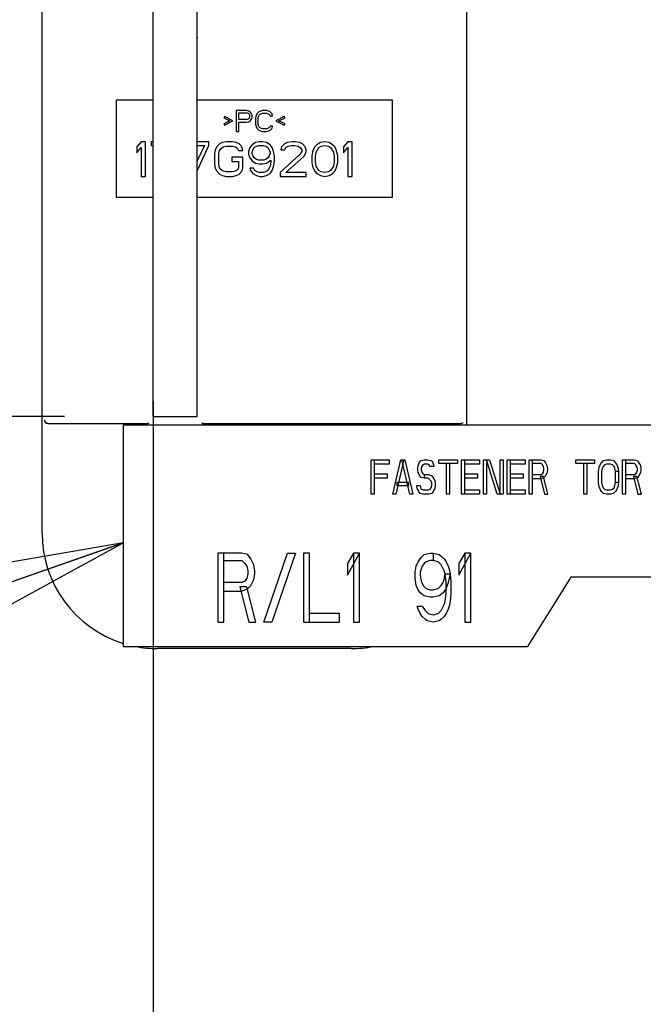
# Paper-space layout 'SUBMITTAL_E2H_2_2' of a CAD drawing. Header units: millimetres. Extents: x 0 to 841, y 0 to 594.
# Tile 9 of 24: x 345 to 368, y 446 to 482. Entities that reach past the tile are written whole.
import ezdxf

# ---------------------------------------------------------------- set-up
doc = ezdxf.new("R2010")
doc.units = ezdxf.units.MM
doc.header["$LTSCALE"] = 46.255
doc.layers.get('0').update_dxf_attribs({"linetype": 'CONTINUOUS'})
doc.layers.add('DRAFTS', color=7, linetype='CONTINUOUS')
doc.layers.add('ROUNDS', color=7, linetype='CONTINUOUS')
doc.styles.get("Standard").update_dxf_attribs({"font": 'txt', "width": 0.725})
doc.dimstyles.new('DIMSTYLE_4', dxfattribs={"dimtxt": 3.5, "dimasz": 4.8, "dimexe": 3.2, "dimexo": 1.6, "dimgap": 0.875, "dimtad": 0, "dimtih": 1, "dimtoh": 1, "dimdec": 1, "dimzin": 0, "dimdsep": 46, "dimtxsty": 'STANDARD', "dimblk": 'CLOSED', "dimblk1": 'CLOSED', "dimblk2": 'CLOSED', "dimcen": 0.09, "dimadec": 0, "dimazin": 0, "dimtp": 0.4, "dimtm": 0.4, "dimtfac": 1, "dimtdec": 1, "dimtofl": 0, "dimtmove": 0, "dimatfit": 3, "dimldrblk": 'CLOSED', "dimfxl": 1, "dimtolj": 1, "dimtzin": 0, "dimarcsym": 0})
doc.dimstyles.get("Standard").update_dxf_attribs({"dimtxt": 3.5, "dimasz": 4.8, "dimexe": 3.2, "dimexo": 1.6, "dimtad": 0, "dimtih": 1, "dimtoh": 1, "dimdec": 1, "dimzin": 0, "dimdsep": 46, "dimtxsty": 'STANDARD', "dimblk": 'CLOSED', "dimblk1": 'CLOSED', "dimblk2": 'CLOSED', "dimcen": 0.09, "dimadec": 0, "dimazin": 0, "dimtol": 1, "dimtp": 0.4, "dimtm": 0.4, "dimtfac": 1, "dimtdec": 1, "dimtofl": 0, "dimtmove": 0, "dimatfit": 3, "dimldrblk": 'CLOSED', "dimfxl": 1, "dimtolj": 1, "dimtzin": 0, "dimarcsym": 0})

# ---------------------------------------------------------------- blocks, each defined once
blk = doc.blocks.new('*D68')
at = {"color": 2, "linetype": 'CONTINUOUS'}
blk.add_line((350.132, 468.01), (350.132, 298.087), dxfattribs=at)
at = {"color": 2, "linetype": 'CONTINUOUS', "insert": (348.382, 296.337), "char_height": 3.5, "width": 12.6875, "attachment_point": 3, "rotation": 90, "line_spacing_factor": 0.9}
blk.add_mtext('89\\P[3.5]', dxfattribs=at)
blk = doc.blocks.new('_CLOSED')
at = {"color": 0, "linetype": 'BYBLOCK'}
for p, q in [((0, 0), (-1, 0.1667)), ((-1, 0.1667), (-1, -0.1667)), ((-1, -0.1667), (0, 0)), ((-1, 0), (0, 0))]:
    blk.add_line(p, q, dxfattribs=at)
blk = doc.blocks.new('*D89')
at = {"color": 2, "linetype": 'CONTINUOUS'}
blk.add_line((346.932, 467.46), (312.498, 467.46), dxfattribs=at)
at = {"color": 2, "linetype": 'CONTINUOUS', "insert": (310.748, 469.21), "char_height": 3.5, "width": 15.225, "attachment_point": 3, "line_spacing_factor": 0.9}
blk.add_mtext('6X 613\\P[24.1]', dxfattribs=at)

psp = doc.layouts.new('SUBMITTAL_E2H_2_2')

# ---------------------------------------------------------------- linework, layer by layer
at = {"color": 7, "linetype": 'CONTINUOUS'}
for p, q in [((348.794, 478.894), (348.794, 475.394)), ((350.132, 478.894), (348.794, 478.894)), ((358.794, 478.894), (351.732, 478.894)), ((358.794, 475.394), (358.794, 478.894)), ((353.138, 478.519), (353.138, 477.769)), ((353.513, 478.519), (353.138, 478.519)), ((353.591, 478.503), (353.513, 478.519)), ((353.654, 478.455), (353.591, 478.503)), ((353.701, 478.392), (353.654, 478.455)), ((353.951, 478.471), (353.888, 478.408)), ((354.013, 478.503), (353.951, 478.471)), ((354.091, 478.519), (354.013, 478.503)), ((354.232, 478.519), (354.091, 478.519)), ((354.31, 478.503), (354.232, 478.519)), ((354.373, 478.471), (354.31, 478.503)), ((354.435, 478.408), (354.373, 478.471)), ((352.716, 478.312), (352.685, 478.264)), ((352.685, 478.264), (352.904, 478.152)), ((352.904, 478.152), (352.685, 478.04)), ((353.013, 478.152), (352.716, 478.312)), ((352.716, 477.993), (353.013, 478.152)), ((353.232, 478.2), (353.232, 478.439)), ((353.232, 478.439), (353.529, 478.439)), ((353.529, 478.2), (353.232, 478.2)), ((353.232, 477.769), (353.232, 478.104)), ((353.232, 478.104), (353.513, 478.104)), ((353.513, 478.104), (353.591, 478.12)), ((353.529, 478.439), (353.576, 478.423)), ((353.576, 478.216), (353.529, 478.2)), ((353.576, 478.423), (353.607, 478.392)), ((353.607, 478.248), (353.576, 478.216)), ((353.591, 478.12), (353.654, 478.168)), ((353.607, 478.392), (353.623, 478.344)), ((353.623, 478.296), (353.607, 478.248)), ((353.623, 478.344), (353.623, 478.296)), ((353.654, 478.168), (353.701, 478.232)), ((353.716, 478.344), (353.701, 478.392)), ((353.701, 478.232), (353.716, 478.28)), ((353.716, 478.28), (353.716, 478.344)), ((353.857, 478.344), (353.841, 478.264)), ((353.841, 478.264), (353.841, 478.025)), ((353.888, 478.408), (353.857, 478.344)), ((353.935, 478.264), (353.951, 478.328)), ((353.935, 478.025), (353.935, 478.264)), ((353.951, 478.328), (353.982, 478.376)), ((353.982, 478.376), (354.029, 478.408)), ((354.029, 478.408), (354.091, 478.423)), ((354.091, 478.423), (354.232, 478.423)), ((354.232, 478.423), (354.294, 478.408)), ((354.294, 478.408), (354.341, 478.376)), ((354.341, 478.376), (354.357, 478.328)), ((354.357, 478.328), (354.451, 478.328)), ((354.451, 478.328), (354.435, 478.408)), ((354.873, 478.312), (354.576, 478.152)), ((354.576, 478.152), (354.873, 477.993)), ((354.685, 478.152), (354.904, 478.264)), ((354.904, 478.04), (354.685, 478.152)), ((354.904, 478.264), (354.873, 478.312)), ((352.685, 478.04), (352.716, 477.993)), ((353.138, 477.769), (353.232, 477.769)), ((353.841, 478.025), (353.857, 477.945)), ((353.857, 477.945), (353.888, 477.881)), ((353.888, 477.881), (353.951, 477.817)), ((353.951, 477.961), (353.935, 478.025)), ((353.982, 477.913), (353.951, 477.961)), ((353.951, 477.817), (354.013, 477.785)), ((354.029, 477.881), (353.982, 477.913)), ((354.013, 477.785), (354.091, 477.769)), ((354.091, 477.865), (354.029, 477.881)), ((354.232, 477.865), (354.091, 477.865)), ((354.091, 477.769), (354.232, 477.769)), ((354.294, 477.881), (354.232, 477.865)), ((354.232, 477.769), (354.31, 477.785)), ((354.341, 477.913), (354.294, 477.881)), ((354.31, 477.785), (354.373, 477.817)), ((354.357, 477.961), (354.341, 477.913)), ((354.451, 477.961), (354.357, 477.961)), ((354.373, 477.817), (354.435, 477.881)), ((354.435, 477.881), (354.451, 477.961)), ((354.873, 477.993), (354.904, 478.04)), ((349.701, 477.394), (349.544, 477.208)), ((349.857, 477.394), (349.701, 477.394)), ((349.857, 476.144), (349.857, 477.394)), ((350.065, 477.394), (350.065, 477.261)), ((350.132, 477.394), (350.065, 477.394)), ((352.149, 477.394), (351.732, 477.394)), ((352.149, 477.261), (352.149, 477.394)), ((352.774, 477.394), (352.643, 477.368)), ((353.008, 477.394), (352.774, 477.394)), ((353.138, 477.368), (353.008, 477.394)), ((353.972, 477.394), (353.841, 477.368)), ((354.102, 477.394), (353.972, 477.394)), ((354.232, 477.368), (354.102, 477.394)), ((355.169, 477.394), (354.987, 477.368)), ((355.274, 477.394), (355.169, 477.394)), ((355.43, 477.368), (355.274, 477.394)), ((356.341, 477.394), (356.185, 477.368)), ((356.498, 477.368), (356.341, 477.394)), ((357.175, 477.394), (357.018, 477.208)), ((357.331, 477.394), (357.175, 477.394)), ((357.331, 476.144), (357.331, 477.394)), ((349.544, 477.208), (349.544, 476.995)), ((349.544, 476.995), (349.701, 477.181)), ((349.701, 477.181), (349.701, 476.144)), ((350.065, 477.261), (350.132, 477.261)), ((351.992, 477.261), (351.732, 476.702)), ((351.732, 477.261), (351.992, 477.261)), ((351.734, 476.372), (352.149, 477.261)), ((352.383, 477.102), (352.357, 476.969)), ((352.435, 477.208), (352.383, 477.102)), ((352.539, 477.314), (352.435, 477.208)), ((352.513, 476.969), (352.539, 477.075)), ((352.643, 477.368), (352.539, 477.314)), ((352.539, 477.075), (352.591, 477.155)), ((352.591, 477.155), (352.669, 477.208)), ((352.669, 477.208), (352.774, 477.235)), ((352.774, 477.235), (353.008, 477.235)), ((353.008, 477.235), (353.112, 477.208)), ((353.112, 477.208), (353.19, 477.155)), ((353.242, 477.314), (353.138, 477.368)), ((353.19, 477.155), (353.216, 477.075)), ((353.216, 477.075), (353.373, 477.075)), ((353.347, 477.208), (353.242, 477.314)), ((353.373, 477.075), (353.347, 477.208)), ((353.633, 477.181), (353.581, 477.048)), ((353.581, 477.048), (353.581, 476.942)), ((353.711, 477.288), (353.633, 477.181)), ((353.841, 477.368), (353.711, 477.288)), ((353.711, 477.022), (353.737, 477.102)), ((353.737, 477.102), (353.789, 477.181)), ((353.789, 477.181), (353.867, 477.235)), ((353.867, 477.235), (353.946, 477.261)), ((353.946, 477.261), (354.128, 477.261)), ((354.128, 477.261), (354.206, 477.235)), ((354.206, 477.235), (354.284, 477.181)), ((354.362, 477.288), (354.232, 477.368)), ((354.284, 477.181), (354.336, 477.102)), ((354.336, 477.102), (354.362, 477.022)), ((354.44, 477.181), (354.362, 477.288)), ((354.492, 477.048), (354.44, 477.181)), ((354.518, 476.862), (354.492, 477.048)), ((354.779, 477.208), (354.753, 477.102)), ((354.753, 477.102), (354.883, 477.102)), ((354.883, 477.314), (354.779, 477.208)), ((354.987, 477.368), (354.883, 477.314)), ((354.883, 477.102), (354.935, 477.181)), ((354.935, 477.181), (355.013, 477.235)), ((355.013, 477.235), (355.143, 477.261)), ((355.143, 477.261), (355.248, 477.261)), ((355.248, 477.261), (355.378, 477.235)), ((355.378, 477.235), (355.456, 477.181)), ((355.534, 477.314), (355.43, 477.368)), ((355.456, 477.181), (355.508, 477.102)), ((355.508, 477.048), (355.456, 476.942)), ((355.508, 477.102), (355.508, 477.048)), ((355.638, 477.208), (355.534, 477.314)), ((355.664, 477.102), (355.638, 477.208)), ((355.638, 476.942), (355.664, 477.048)), ((355.664, 477.048), (355.664, 477.102)), ((355.925, 477.102), (355.899, 477.022)), ((355.977, 477.208), (355.925, 477.102)), ((356.055, 477.288), (355.977, 477.208)), ((356.029, 477.022), (356.133, 477.181)), ((356.185, 477.368), (356.055, 477.288)), ((356.133, 477.181), (356.211, 477.235)), ((356.211, 477.235), (356.341, 477.261)), ((356.341, 477.261), (356.472, 477.235)), ((356.472, 477.235), (356.55, 477.181)), ((356.628, 477.288), (356.498, 477.368)), ((356.55, 477.181), (356.654, 477.022)), ((356.706, 477.208), (356.628, 477.288)), ((356.758, 477.102), (356.706, 477.208)), ((356.784, 477.022), (356.758, 477.102)), ((357.018, 477.208), (357.018, 476.995)), ((357.018, 476.995), (357.175, 477.181)), ((357.175, 477.181), (357.175, 476.144)), ((352.357, 476.969), (352.357, 476.57)), ((352.513, 476.57), (352.513, 476.969)), ((352.982, 476.836), (352.982, 476.676)), ((353.373, 476.836), (352.982, 476.836)), ((352.982, 476.676), (353.216, 476.676)), ((353.216, 476.676), (353.216, 476.463)), ((353.373, 476.437), (353.373, 476.836)), ((353.581, 476.942), (353.633, 476.809)), ((353.633, 476.809), (353.711, 476.703)), ((353.711, 476.969), (353.711, 477.022)), ((353.737, 476.889), (353.711, 476.969)), ((353.711, 476.703), (353.841, 476.623)), ((353.789, 476.809), (353.737, 476.889)), ((353.867, 476.756), (353.789, 476.809)), ((353.946, 476.729), (353.867, 476.756)), ((354.128, 476.729), (353.946, 476.729)), ((354.206, 476.756), (354.128, 476.729)), ((354.284, 476.809), (354.206, 476.756)), ((354.232, 476.623), (354.388, 476.729)), ((354.336, 476.889), (354.284, 476.809)), ((354.362, 476.969), (354.336, 476.889)), ((354.362, 477.022), (354.362, 476.969)), ((354.388, 476.676), (354.362, 476.517)), ((354.388, 476.729), (354.388, 476.676)), ((354.492, 476.49), (354.518, 476.676)), ((354.518, 476.676), (354.518, 476.862)), ((355.456, 476.942), (354.727, 476.277)), ((354.935, 476.277), (355.586, 476.862)), ((355.586, 476.862), (355.638, 476.942)), ((355.899, 477.022), (355.873, 476.889)), ((355.873, 476.889), (355.873, 476.65)), ((356.003, 476.862), (356.029, 477.022)), ((356.003, 476.676), (356.003, 476.862)), ((356.029, 476.517), (356.003, 476.676)), ((356.654, 477.022), (356.68, 476.862)), ((356.68, 476.676), (356.654, 476.517)), ((356.68, 476.862), (356.68, 476.676)), ((356.81, 476.889), (356.784, 477.022)), ((356.81, 476.65), (356.81, 476.889)), ((352.357, 476.57), (352.383, 476.437)), ((352.383, 476.437), (352.435, 476.33)), ((352.435, 476.33), (352.539, 476.224)), ((352.539, 476.463), (352.513, 476.57)), ((352.591, 476.384), (352.539, 476.463)), ((352.669, 476.33), (352.591, 476.384)), ((352.774, 476.304), (352.669, 476.33)), ((353.112, 476.33), (353.008, 476.304)), ((353.19, 476.384), (353.112, 476.33)), ((353.216, 476.463), (353.19, 476.384)), ((353.242, 476.224), (353.347, 476.33)), ((353.347, 476.33), (353.373, 476.437)), ((353.633, 476.437), (353.659, 476.357)), ((353.763, 476.437), (353.633, 476.437)), ((353.659, 476.357), (353.737, 476.251)), ((353.815, 476.357), (353.763, 476.437)), ((353.893, 476.304), (353.815, 476.357)), ((353.841, 476.623), (353.972, 476.596)), ((353.972, 476.596), (354.102, 476.596)), ((354.102, 476.596), (354.232, 476.623)), ((354.284, 476.357), (354.206, 476.304)), ((354.336, 476.437), (354.284, 476.357)), ((354.362, 476.517), (354.336, 476.437)), ((354.362, 476.251), (354.44, 476.357)), ((354.44, 476.357), (354.492, 476.49)), ((355.873, 476.65), (355.899, 476.517)), ((355.899, 476.517), (355.925, 476.437)), ((355.925, 476.437), (355.977, 476.33)), ((355.977, 476.33), (356.055, 476.251)), ((356.133, 476.357), (356.029, 476.517)), ((356.211, 476.304), (356.133, 476.357)), ((356.55, 476.357), (356.472, 476.304)), ((356.654, 476.517), (356.55, 476.357)), ((356.628, 476.251), (356.706, 476.33)), ((356.706, 476.33), (356.758, 476.437)), ((356.758, 476.437), (356.784, 476.517)), ((356.784, 476.517), (356.81, 476.65)), ((349.701, 476.144), (349.857, 476.144)), ((352.539, 476.224), (352.643, 476.171)), ((352.643, 476.171), (352.774, 476.144)), ((353.008, 476.304), (352.774, 476.304)), ((352.774, 476.144), (353.008, 476.144)), ((353.008, 476.144), (353.138, 476.171)), ((353.138, 476.171), (353.242, 476.224)), ((353.737, 476.251), (353.867, 476.171)), ((353.867, 476.171), (353.998, 476.144)), ((353.972, 476.277), (353.893, 476.304)), ((354.128, 476.277), (353.972, 476.277)), ((353.998, 476.144), (354.102, 476.144)), ((354.102, 476.144), (354.232, 476.171)), ((354.206, 476.304), (354.128, 476.277)), ((354.232, 476.171), (354.362, 476.251)), ((354.727, 476.277), (354.727, 476.144)), ((354.727, 476.144), (355.664, 476.144)), ((355.664, 476.277), (354.935, 476.277)), ((355.664, 476.144), (355.664, 476.277)), ((356.055, 476.251), (356.185, 476.171)), ((356.185, 476.171), (356.341, 476.144)), ((356.341, 476.277), (356.211, 476.304)), ((356.472, 476.304), (356.341, 476.277)), ((356.341, 476.144), (356.498, 476.171)), ((356.498, 476.171), (356.628, 476.251)), ((357.175, 476.144), (357.331, 476.144)), ((348.794, 475.394), (350.132, 475.394)), ((351.732, 475.394), (358.794, 475.394)), ((349.053, 467.148), (349.053, 459.148)), ((369.178, 467.148), (349.053, 467.148)), ((358.02, 464.648), (358.02, 465.898)), ((358.02, 465.898), (358.667, 465.898)), ((358.128, 465.898), (358.128, 464.648)), ((358.667, 465.738), (358.128, 465.738)), ((358.667, 465.898), (358.667, 465.738)), ((358.81, 464.648), (359.098, 465.898)), ((359.206, 465.898), (358.918, 464.648)), ((359.098, 465.898), (359.242, 465.898)), ((359.421, 464.648), (359.134, 465.898)), ((359.242, 465.898), (359.529, 464.648)), ((359.709, 465.579), (359.727, 465.685)), ((359.727, 465.685), (359.781, 465.844)), ((359.781, 465.844), (359.835, 465.871)), ((359.835, 465.871), (359.942, 465.898)), ((359.853, 465.658), (359.835, 465.579)), ((359.888, 465.711), (359.853, 465.658)), ((359.942, 465.738), (359.888, 465.711)), ((359.942, 465.898), (360.068, 465.898)), ((360.068, 465.738), (359.942, 465.738)), ((360.068, 465.898), (360.176, 465.871)), ((360.122, 465.711), (360.068, 465.738)), ((360.14, 465.658), (360.122, 465.711)), ((360.284, 465.658), (360.14, 465.658)), ((360.176, 465.871), (360.23, 465.844)), ((360.23, 465.844), (360.284, 465.685)), ((360.284, 465.685), (360.284, 465.658)), ((360.463, 465.765), (360.463, 465.898)), ((360.463, 465.898), (361.146, 465.898)), ((361.146, 465.765), (360.463, 465.765)), ((360.751, 464.648), (360.751, 465.765)), ((360.859, 465.765), (360.859, 464.648)), ((361.146, 465.898), (361.146, 465.765)), ((361.29, 464.648), (361.29, 465.898)), ((361.29, 465.898), (361.937, 465.898)), ((361.398, 465.898), (361.398, 464.648)), ((361.937, 465.738), (361.398, 465.738)), ((361.937, 465.898), (361.937, 465.738)), ((362.081, 464.648), (362.081, 465.898)), ((362.081, 465.898), (362.296, 465.898)), ((362.188, 465.898), (362.188, 464.648)), ((362.584, 464.648), (362.188, 465.898)), ((362.296, 465.898), (362.692, 464.648)), ((362.692, 464.648), (362.692, 465.898)), ((362.692, 465.898), (362.799, 465.898)), ((362.799, 465.898), (362.799, 464.648)), ((362.943, 464.648), (362.943, 465.898)), ((362.943, 465.898), (363.59, 465.898)), ((363.051, 465.898), (363.051, 464.648)), ((363.59, 465.738), (363.051, 465.738)), ((363.59, 465.898), (363.59, 465.738)), ((363.734, 464.648), (363.734, 465.898)), ((363.734, 465.898), (364.165, 465.898)), ((363.842, 465.898), (363.842, 464.648)), ((364.165, 465.765), (363.842, 465.765)), ((364.165, 465.898), (364.273, 465.871)), ((364.219, 465.711), (364.165, 465.765)), ((364.255, 465.658), (364.219, 465.711)), ((364.273, 465.579), (364.255, 465.658)), ((364.273, 465.871), (364.327, 465.791)), ((364.327, 465.791), (364.381, 465.685)), ((364.381, 465.685), (364.399, 465.579)), ((365.423, 465.765), (365.423, 465.898)), ((365.423, 465.898), (366.106, 465.898)), ((366.106, 465.765), (365.423, 465.765)), ((365.71, 464.648), (365.71, 465.765)), ((365.818, 465.765), (365.818, 464.648)), ((366.106, 465.898), (366.106, 465.765)), ((366.267, 465.632), (366.321, 465.738)), ((366.321, 465.738), (366.357, 465.791)), ((366.357, 465.791), (366.429, 465.871)), ((366.411, 465.658), (366.375, 465.579)), ((366.465, 465.711), (366.411, 465.658)), ((366.429, 465.871), (366.537, 465.898)), ((366.537, 465.738), (366.465, 465.711)), ((366.537, 465.898), (366.681, 465.898)), ((366.681, 465.738), (366.537, 465.738)), ((366.681, 465.898), (366.788, 465.871)), ((366.753, 465.711), (366.681, 465.738)), ((366.806, 465.658), (366.753, 465.711)), ((366.788, 465.871), (366.86, 465.791)), ((366.842, 465.579), (366.806, 465.658)), ((366.86, 465.791), (366.896, 465.738)), ((366.896, 465.738), (366.95, 465.632)), ((367.112, 464.648), (367.112, 465.898)), ((367.112, 465.898), (367.543, 465.898)), ((367.22, 465.898), (367.22, 464.648)), ((367.543, 465.765), (367.22, 465.765)), ((367.543, 465.898), (367.651, 465.871)), ((367.597, 465.711), (367.543, 465.765)), ((367.633, 465.658), (367.597, 465.711)), ((367.651, 465.579), (367.633, 465.658)), ((367.651, 465.871), (367.705, 465.791)), ((367.705, 465.791), (367.759, 465.685)), ((367.759, 465.685), (367.777, 465.579)), ((358.128, 465.392), (358.595, 465.392)), ((358.595, 465.392), (358.595, 465.233)), ((359.709, 465.525), (359.709, 465.579)), ((359.727, 465.419), (359.709, 465.525)), ((359.781, 465.313), (359.727, 465.419)), ((359.835, 465.259), (359.781, 465.313)), ((359.835, 465.579), (359.835, 465.525)), ((359.835, 465.525), (359.853, 465.446)), ((359.853, 465.446), (359.888, 465.392)), ((359.888, 465.392), (359.942, 465.366)), ((359.942, 465.366), (359.942, 465.233)), ((359.942, 465.366), (360.104, 465.366)), ((360.104, 465.366), (360.212, 465.313)), ((360.212, 465.313), (360.32, 465.153)), ((361.398, 465.392), (361.865, 465.392)), ((361.865, 465.392), (361.865, 465.233)), ((363.051, 465.392), (363.518, 465.392)), ((363.518, 465.392), (363.518, 465.233)), ((363.842, 465.366), (364.165, 465.366)), ((364.129, 465.286), (364.291, 464.648)), ((364.255, 465.286), (364.129, 465.286)), ((364.165, 465.366), (364.219, 465.392)), ((364.219, 465.392), (364.255, 465.446)), ((364.255, 465.446), (364.273, 465.525)), ((364.417, 464.648), (364.255, 465.286)), ((364.273, 465.525), (364.273, 465.579)), ((364.327, 465.313), (364.273, 465.259)), ((364.381, 465.419), (364.327, 465.313)), ((364.399, 465.525), (364.381, 465.419)), ((364.399, 465.579), (364.399, 465.525)), ((366.249, 465.472), (366.267, 465.632)), ((366.249, 465.073), (366.249, 465.472)), ((366.375, 465.579), (366.357, 465.472)), ((366.357, 465.472), (366.357, 465.073)), ((366.86, 465.472), (366.842, 465.579)), ((366.86, 465.073), (366.86, 465.472)), ((366.968, 465.472), (366.86, 465.472)), ((366.95, 465.632), (366.968, 465.472)), ((366.968, 465.472), (366.968, 465.073)), ((367.22, 465.366), (367.543, 465.366)), ((367.507, 465.286), (367.669, 464.648)), ((367.633, 465.286), (367.507, 465.286)), ((367.543, 465.366), (367.597, 465.392)), ((367.597, 465.392), (367.633, 465.446)), ((367.633, 465.446), (367.651, 465.525)), ((367.795, 464.648), (367.633, 465.286)), ((367.651, 465.525), (367.651, 465.579)), ((367.705, 465.313), (367.651, 465.259)), ((367.759, 465.419), (367.705, 465.313)), ((367.777, 465.525), (367.759, 465.419)), ((367.777, 465.579), (367.777, 465.525)), ((358.595, 465.233), (358.128, 465.233)), ((358.954, 465.073), (358.954, 464.967)), ((359.385, 465.073), (358.954, 465.073)), ((358.954, 464.967), (359.385, 464.967)), ((359.385, 464.967), (359.385, 465.073)), ((359.691, 464.86), (359.673, 464.967)), ((359.673, 464.967), (359.799, 464.967)), ((359.799, 464.967), (359.817, 464.86)), ((359.942, 465.233), (359.835, 465.259)), ((360.086, 465.233), (359.942, 465.233)), ((360.194, 465.126), (360.086, 465.233)), ((360.212, 465.047), (360.194, 465.126)), ((360.194, 464.887), (360.212, 464.967)), ((360.212, 464.967), (360.212, 465.047)), ((360.32, 465.153), (360.338, 465.047)), ((360.338, 464.967), (360.32, 464.86)), ((360.338, 465.047), (360.338, 464.967)), ((361.865, 465.233), (361.398, 465.233)), ((363.518, 465.233), (363.051, 465.233)), ((364.165, 465.206), (363.842, 465.206)), ((364.273, 465.259), (364.165, 465.206)), ((366.267, 464.914), (366.249, 465.073)), ((366.357, 465.073), (366.375, 464.967)), ((366.375, 464.967), (366.411, 464.887)), ((366.806, 464.887), (366.842, 464.967)), ((366.842, 464.967), (366.86, 465.073)), ((366.968, 465.073), (366.86, 465.073)), ((366.968, 465.073), (366.95, 464.914)), ((367.543, 465.206), (367.22, 465.206)), ((367.651, 465.259), (367.543, 465.206)), ((358.128, 464.648), (358.02, 464.648)), ((358.918, 464.648), (358.81, 464.648)), ((359.529, 464.648), (359.421, 464.648)), ((359.745, 464.754), (359.691, 464.86)), ((359.799, 464.674), (359.745, 464.754)), ((359.906, 464.648), (359.799, 464.674)), ((359.817, 464.86), (359.853, 464.834)), ((359.853, 464.834), (359.906, 464.807)), ((359.906, 464.807), (360.104, 464.807)), ((360.104, 464.648), (359.906, 464.648)), ((360.104, 464.807), (360.158, 464.834)), ((360.212, 464.674), (360.104, 464.648)), ((360.158, 464.834), (360.194, 464.887)), ((360.266, 464.754), (360.212, 464.674)), ((360.32, 464.86), (360.266, 464.754)), ((360.859, 464.648), (360.751, 464.648)), ((361.937, 464.648), (361.29, 464.648)), ((361.398, 464.807), (361.937, 464.807)), ((361.937, 464.807), (361.937, 464.648)), ((362.188, 464.648), (362.081, 464.648)), ((362.799, 464.648), (362.584, 464.648)), ((363.59, 464.648), (362.943, 464.648)), ((363.051, 464.807), (363.59, 464.807)), ((363.59, 464.807), (363.59, 464.648)), ((363.842, 464.648), (363.734, 464.648)), ((364.291, 464.648), (364.417, 464.648)), ((365.818, 464.648), (365.71, 464.648)), ((366.321, 464.807), (366.267, 464.914)), ((366.357, 464.754), (366.321, 464.807)), ((366.429, 464.674), (366.357, 464.754)), ((366.411, 464.887), (366.465, 464.834)), ((366.537, 464.648), (366.429, 464.674)), ((366.465, 464.834), (366.537, 464.807)), ((366.537, 464.807), (366.681, 464.807)), ((366.681, 464.648), (366.537, 464.648)), ((366.681, 464.807), (366.753, 464.834)), ((366.788, 464.674), (366.681, 464.648)), ((366.753, 464.834), (366.806, 464.887)), ((366.86, 464.754), (366.788, 464.674)), ((366.896, 464.807), (366.86, 464.754)), ((366.95, 464.914), (366.896, 464.807)), ((367.22, 464.648), (367.112, 464.648)), ((367.669, 464.648), (367.795, 464.648)), ((352.477, 462.523), (352.477, 460.023)), ((353.342, 462.523), (352.477, 462.523)), ((352.693, 460.023), (352.693, 462.523)), ((353.558, 462.469), (353.342, 462.523)), ((353.666, 462.31), (353.558, 462.469)), ((354.135, 460.023), (354.999, 462.523)), ((355.288, 462.523), (354.423, 460.023)), ((354.999, 462.523), (355.288, 462.523)), ((355.576, 462.523), (355.576, 460.023)), ((355.792, 462.523), (355.576, 462.523)), ((355.792, 460.023), (355.792, 462.523)), ((357.161, 461.725), (357.594, 462.523)), ((357.378, 462.523), (357.161, 462.15)), ((357.378, 462.523), (357.378, 460.023)), ((357.594, 462.523), (357.378, 462.523)), ((357.594, 460.023), (357.594, 462.523)), ((359.828, 462.363), (359.936, 462.469)), ((359.936, 462.469), (360.152, 462.523)), ((360.152, 462.523), (360.26, 462.523)), ((360.26, 462.523), (360.26, 462.257)), ((360.26, 462.523), (360.476, 462.469)), ((360.476, 462.469), (360.548, 462.416)), ((361.197, 461.725), (361.629, 462.523)), ((361.413, 462.523), (361.197, 462.15)), ((361.413, 462.523), (361.413, 460.023)), ((361.629, 462.523), (361.413, 462.523)), ((361.629, 460.023), (361.629, 462.523)), ((352.693, 462.257), (353.342, 462.257)), ((353.342, 462.257), (353.45, 462.15)), ((353.45, 462.15), (353.522, 462.044)), ((353.774, 462.097), (353.666, 462.31)), ((353.81, 461.884), (353.774, 462.097)), ((357.161, 462.15), (357.161, 461.725)), ((359.648, 462.044), (359.72, 462.204)), ((359.72, 462.204), (359.828, 462.363)), ((359.936, 462.15), (359.864, 462.044)), ((360.008, 462.204), (359.936, 462.15)), ((360.152, 462.257), (360.008, 462.204)), ((360.26, 462.257), (360.152, 462.257)), ((360.44, 462.204), (360.26, 462.257)), ((360.548, 462.097), (360.44, 462.204)), ((360.548, 462.416), (360.657, 462.31)), ((360.657, 461.884), (360.548, 462.097)), ((360.657, 462.31), (360.729, 462.204)), ((360.729, 462.204), (360.801, 462.044)), ((361.197, 462.15), (361.197, 461.725)), ((353.522, 462.044), (353.558, 461.884)), ((353.558, 461.778), (353.522, 461.618)), ((353.558, 461.884), (353.558, 461.778)), ((353.774, 461.565), (353.81, 461.778)), ((353.81, 461.778), (353.81, 461.884)), ((359.612, 461.831), (359.648, 462.044)), ((359.612, 461.618), (359.612, 461.831)), ((359.864, 462.044), (359.792, 461.831)), ((359.792, 461.831), (359.792, 461.725)), ((359.792, 461.725), (359.828, 461.512)), ((360.693, 461.778), (360.657, 461.884)), ((360.657, 461.565), (360.693, 461.778)), ((360.729, 461.459), (360.693, 461.778)), ((360.693, 461.778), (360.873, 461.778)), ((360.801, 462.044), (360.837, 461.938)), ((360.873, 461.778), (360.801, 461.459)), ((360.837, 461.938), (360.873, 461.778)), ((360.873, 461.778), (360.909, 461.512)), ((353.342, 461.459), (352.693, 461.459)), ((353.45, 461.512), (353.342, 461.459)), ((353.522, 461.618), (353.45, 461.512)), ((353.666, 461.352), (353.774, 461.565)), ((359.648, 461.352), (359.612, 461.618)), ((359.828, 461.512), (359.9, 461.352)), ((360.548, 461.352), (360.621, 461.459)), ((360.621, 461.459), (360.657, 461.565)), ((360.801, 461.459), (360.729, 461.246)), ((360.729, 461.086), (360.729, 461.459)), ((360.909, 461.512), (360.909, 461.033)), ((365.241, 461.648), (363.678, 459.148)), ((369.616, 461.648), (365.241, 461.648)), ((352.693, 461.14), (353.342, 461.14)), ((353.27, 461.299), (353.594, 460.023)), ((353.522, 461.299), (353.27, 461.299)), ((353.342, 461.14), (353.558, 461.246)), ((353.846, 460.023), (353.522, 461.299)), ((353.558, 461.246), (353.666, 461.352)), ((359.72, 461.193), (359.648, 461.352)), ((359.792, 461.086), (359.72, 461.193)), ((359.936, 460.98), (359.792, 461.086)), ((359.9, 461.352), (360.008, 461.246)), ((360.008, 461.246), (360.152, 461.193)), ((360.152, 461.193), (360.26, 461.193)), ((360.26, 461.193), (360.44, 461.246)), ((360.44, 461.246), (360.548, 461.352)), ((360.621, 461.086), (360.476, 460.98)), ((360.729, 461.246), (360.621, 461.086)), ((360.693, 460.767), (360.729, 461.086)), ((360.909, 461.033), (360.873, 460.767)), ((360.152, 460.927), (359.936, 460.98)), ((360.26, 460.927), (360.152, 460.927)), ((360.476, 460.98), (360.26, 460.927)), ((360.548, 460.448), (360.657, 460.661)), ((360.657, 460.661), (360.693, 460.767)), ((360.873, 460.767), (360.837, 460.608)), ((356.873, 460.342), (355.792, 460.342)), ((356.873, 460.023), (356.873, 460.342)), ((359.72, 460.501), (359.684, 460.608)), ((359.684, 460.608), (359.864, 460.608)), ((359.792, 460.342), (359.72, 460.501)), ((359.864, 460.235), (359.792, 460.342)), ((359.864, 460.608), (359.972, 460.448)), ((359.972, 460.448), (360.08, 460.342)), ((360.08, 460.342), (360.26, 460.289)), ((360.26, 460.289), (360.44, 460.342)), ((360.44, 460.342), (360.548, 460.448)), ((360.729, 460.342), (360.657, 460.235)), ((360.801, 460.501), (360.729, 460.342)), ((360.837, 460.608), (360.801, 460.501)), ((352.477, 460.023), (352.693, 460.023)), ((353.594, 460.023), (353.846, 460.023)), ((354.423, 460.023), (354.135, 460.023)), ((355.576, 460.023), (356.873, 460.023)), ((357.378, 460.023), (357.594, 460.023)), ((359.972, 460.129), (359.864, 460.235)), ((360.044, 460.076), (359.972, 460.129)), ((360.26, 460.023), (360.044, 460.076)), ((360.476, 460.076), (360.26, 460.023)), ((360.548, 460.129), (360.476, 460.076)), ((360.657, 460.235), (360.548, 460.129)), ((361.413, 460.023), (361.629, 460.023)), ((349.053, 459.148), (363.678, 459.148))]:
    psp.add_line(p, q, dxfattribs=at)
at = {"layer": 'DRAFTS', "color": 7, "linetype": 'CONTINUOUS'}
for p, q in [((346.116, 463.247), (346.116, 510.247)), ((361.473, 495.71), (361.473, 467.148)), ((357.294, 459.069), (350.294, 459.069))]:
    psp.add_line(p, q, dxfattribs=at)
for centre, start, end in [((350.294, 463.247), 180, 252.6353), ((350.294, 463.247), 258.9162, 270), ((357.294, 463.247), 270, 281.0838)]:
    psp.add_arc(centre, 4.179, start, end, dxfattribs=at)
at = {"layer": 'ROUNDS', "color": 7, "linetype": 'CONTINUOUS'}
for p, q in [((350.132, 467.46), (350.132, 492.26)), ((351.753, 481.148), (351.732, 481.148)), ((350.132, 467.46), (351.732, 467.46)), ((346.199, 467.335), (346.209, 467.287)), ((346.209, 467.287), (346.237, 467.246)), ((346.254, 467.229), (346.235, 467.243)), ((346.237, 467.246), (346.278, 467.219)), ((346.286, 467.215), (346.254, 467.229)), ((346.278, 467.219), (346.324, 467.21)), ((346.32, 467.21), (346.286, 467.215)), ((346.324, 467.21), (349.941, 467.21)), ((349.925, 467.21), (349.956, 467.219)), ((349.947, 467.21), (349.941, 467.21)), ((349.954, 467.211), (349.947, 467.21)), ((349.96, 467.213), (349.954, 467.211)), ((349.956, 467.219), (349.966, 467.226)), ((349.963, 467.214), (349.96, 467.213)), ((351.908, 467.219), (351.899, 467.224)), ((351.905, 467.213), (351.901, 467.214)), ((351.923, 467.21), (351.905, 467.213)), ((351.939, 467.21), (351.908, 467.219)), ((351.923, 467.21), (361.265, 467.21)), ((361.269, 467.21), (361.303, 467.215)), ((361.303, 467.215), (361.335, 467.229)), ((361.335, 467.229), (361.35, 467.24))]:
    psp.add_line(p, q, dxfattribs=at)
at = {"layer": 'ROUNDS', "color": 3, "linetype": 'CONTINUOUS'}
psp.add_line((351.732, 467.46), (351.732, 492.26), dxfattribs=at)

# ---------------------------------------------------------------- dimensions: what is measured, and where the dimension line sits
at = {"color": 2, "linetype": 'CONTINUOUS'}
for feature_location, offset, dtype, origin, text, picture, middle in [((350.132, 468.01), (0, -169.923), 1, (350.132, 469.61), '89\\P[3.5]', '*D68', (352.757, 289.994)), ((346.932, 467.46), (-34.434, 0), 0, (348.532, 467.46), '6X 613\\P[24.1]', '*D89', (303.135, 464.835))]:
    dim = psp.add_ordinate_dim(feature_location=feature_location, offset=offset, dtype=dtype, origin=origin, text=text, dimstyle='DIMSTYLE_4', dxfattribs=at)
    dim.commit()
    dim.dimension.update_dxf_attribs({"geometry": picture, "text_midpoint": middle})

# ---------------------------------------------------------------- leaders
psp.add_leader([(349.053, 462.89), (316.773, 451.685), (310.373, 451.685)], dimstyle='STANDARD', override={"dimtad": 0}, dxfattribs=at)

doc.saveas('drawing.dxf')
